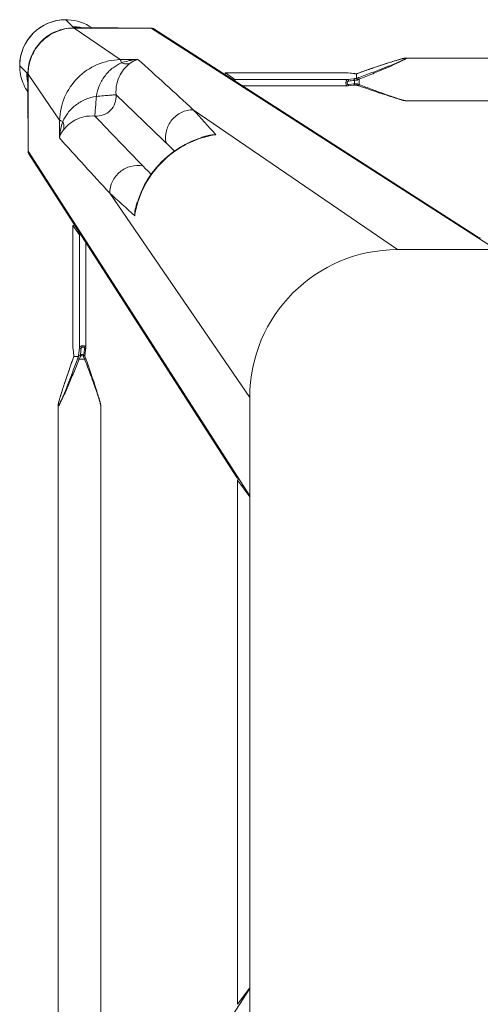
# Model space of a CAD drawing. Header units: metres. Extents: x 362935 to 596424, y 80601 to 172483.
# Tile 126 of 174: x 380341 to 380481, y 140295 to 140595. Entities that reach past the tile are written whole.
import ezdxf

# ---------------------------------------------------------------- set-up
doc = ezdxf.new("R2010")
doc.units = ezdxf.units.M
doc.layers.get('0').update_dxf_attribs({"color": 8, "lineweight": 5})
doc.layers.add('FURNITURE', color=8, linetype='Continuous', lineweight=5)

# ---------------------------------------------------------------- blocks, each defined once
blk = doc.blocks.new('SV2W-A')
at = {"linetype": 'Continuous', "lineweight": 0}
for p, q in [((-352.63, 97.89), (-350.5, 95.76)), ((-350.3, 95.58), (-350.5, 95.78)), ((-336.69, 95.42), (-350.14, 95.42)), ((-336.06, 85.77), (-350.1, 95.39)), ((-350.1, 95.39), (-336.63, 95.39)), ((-336.63, 95.39), (-326.63, 95.39)), ((-326.63, 95.39), (-221.63, 27.91)), ((-227.59, 32.03), (-325.82, 95.16)), ((-330.64, 85.85), (-336.06, 85.77)), ((-256.46, 84.1), (-257.73, 83.68)), ((-255.43, 84.44), (-256.46, 84.1)), ((-254.45, 84.76), (-255.43, 84.44)), ((-253.67, 85.01), (-254.45, 84.76)), ((-253.07, 85.2), (-253.67, 85.01)), ((-252.5, 85.38), (-253.07, 85.2)), ((-252.08, 85.5), (-252.5, 85.38)), ((-251.69, 85.62), (-252.08, 85.5)), ((-251.3, 85.73), (-251.69, 85.62)), ((-251.06, 85.8), (-251.3, 85.73)), ((-250.82, 85.87), (-251.06, 85.8)), ((-250.6, 85.93), (-250.82, 85.87)), ((-44.21, 86.25), (-249.04, 86.25)), ((-249.04, 86.25), (-249.04, 86.25)), ((-366.61, 83.91), (-364.48, 81.78)), ((-364.14, 81.42), (-364.5, 81.78)), ((-364.18, 81.16), (-364.18, 81.38)), ((-364.11, 81.38), (-364.11, 57.91)), ((-354.49, 67.34), (-364.11, 81.38)), ((-303.96, 81.74), (-303.98, 81.74)), ((-266.91, 81.74), (-303.98, 81.74)), ((-303.96, 81.74), (-301.17, 79.75)), ((-266.79, 81.74), (-303.96, 81.74)), ((-266.86, 81.74), (-266.91, 81.74)), ((-266.79, 81.74), (-266.86, 81.74)), ((-266.85, 81.74), (-266.65, 81.71)), ((-265.69, 81.61), (-266.79, 81.74)), ((-266.65, 81.71), (-266.06, 81.64)), ((-266.06, 81.64), (-265.66, 81.6)), ((-265.17, 81.55), (-265.69, 81.61)), ((-265.66, 81.6), (-265.07, 81.53)), ((-265.01, 81.53), (-265.17, 81.55)), ((-265.01, 81.53), (-265.07, 81.53)), ((-264.27, 81.47), (-264.5, 81.48)), ((-264.1, 81.46), (-264.27, 81.47)), ((-264.13, 81.45), (-264.13, 80.04)), ((-264.12, 81.46), (-264.12, 81.46)), ((-262.06, 82.18), (-263.57, 81.65)), ((-263.47, 81.68), (-263.47, 81.68)), ((-260.52, 82.72), (-262.06, 82.18)), ((-259.08, 83.22), (-260.52, 82.72)), ((-257.73, 83.68), (-259.08, 83.22)), ((-364.17, 80.75), (-364.16, 80.54)), ((-364.14, 67.97), (-364.14, 79.58)), ((-301.17, 79.75), (-266.85, 79.75)), ((-265.07, 79.96), (-266.85, 79.75)), ((-266.5, 78.2), (-265.6, 78.3)), ((-265.97, 77.86), (-265.01, 77.98)), ((-265.6, 78.3), (-265.05, 78.37)), ((-265.05, 78.37), (-264.71, 78.41)), ((-264.71, 78.41), (-264.71, 79.45)), ((-264.12, 78.04), (-263.95, 77.99)), ((-263.3, 79.83), (-263.3, 78.17)), ((-298.74, 77.76), (-266.91, 77.76)), ((-266.79, 77.77), (-265.97, 77.86)), ((-263.57, 77.86), (-262.29, 77.4)), ((-262.29, 77.4), (-260.95, 76.94)), ((-260.95, 76.94), (-259.69, 76.5)), ((-259.69, 76.5), (-258.3, 76.02)), ((-258.3, 76.02), (-256.99, 75.58)), ((-256.99, 75.58), (-255.94, 75.23)), ((-255.94, 75.23), (-254.93, 74.9)), ((-254.93, 74.9), (-254.14, 74.64)), ((-254.14, 74.64), (-253.37, 74.4)), ((-253.37, 74.4), (-252.78, 74.21)), ((-252.78, 74.21), (-252.22, 74.04)), ((-252.22, 74.04), (-251.82, 73.92)), ((-251.82, 73.92), (-251.43, 73.81)), ((-251.43, 73.81), (-251.18, 73.73)), ((-251.18, 73.73), (-250.94, 73.67)), ((-250.94, 73.67), (-250.71, 73.6)), ((-250.71, 73.6), (-250.49, 73.54)), ((-250.49, 73.54), (-250.27, 73.49)), ((-249.04, 73.25), (-249.04, 73.25)), ((-44.21, 73.25), (-249.04, 73.25)), ((-251.63, 27.91), (-313.82, 70.53)), ((-354.49, 67.34), (-354.57, 61.92)), ((-309.26, 62.55), (-310.01, 62.37)), ((-309.26, 62.55), (-309.26, 62.55)), ((-364.11, 57.91), (-296.63, -47.09)), ((-363.88, 57.1), (-300.75, -41.13)), ((-296.63, -17.09), (-339.25, 45.1)), ((-331.12, 41.17), (-331.27, 40.54)), ((-331.27, 40.54), (-331.27, 40.54)), ((-350.46, 35.26), (-350.46, -1.81)), ((-350.46, 35.26), (-350.45, 35.24)), ((-350.45, -1.93), (-350.45, 35.24)), ((-350.45, 35.24), (-348.47, 32.45)), ((-348.47, -1.87), (-348.47, 32.45)), ((-346.48, -1.81), (-346.48, 30.02)), ((-41.63, 27.91), (-251.63, 27.91)), ((-350.46, -1.81), (-350.46, -1.87)), ((-350.46, -1.87), (-350.45, -1.93)), ((-350.45, -1.93), (-350.45, -1.87)), ((-350.45, -1.93), (-350.39, -2.5)), ((-350.36, -2.66), (-350.45, -1.93)), ((-350.39, -2.5), (-350.32, -3.06)), ((-350.32, -3.06), (-350.36, -2.66)), ((-348.77, -4.4), (-348.47, -1.87)), ((-346.8, -4.57), (-346.49, -1.93)), ((-350.38, -5.2), (-350.83, -6.47)), ((-350.4, -5.25), (-350.4, -5.25)), ((-350.32, -3.06), (-350.25, -3.71)), ((-350.27, -3.45), (-350.32, -3.06)), ((-350.25, -3.65), (-350.27, -3.45)), ((-350.25, -3.71), (-350.25, -3.65)), ((-350.25, -3.71), (-350.23, -3.86)), ((-350.18, -4.6), (-350.18, -4.6)), ((-350.17, -4.59), (-348.79, -4.59)), ((-348.79, -4.59), (-348.77, -4.4)), ((-346.89, -5.42), (-348.55, -5.42)), ((-347.78, -4), (-347.51, -4)), ((-347.11, -3.9), (-347.16, -4.31)), ((-346.69, -5.95), (-346.89, -5.42)), ((-346.03, -6.69), (-346.54, -5.25)), ((-351.3, -7.8), (-351.74, -9.06)), ((-350.83, -6.47), (-351.3, -7.8)), ((-345.49, -8.23), (-346.03, -6.69)), ((-345, -9.66), (-345.49, -8.23)), ((-352.65, -11.75), (-353, -12.8)), ((-352.21, -10.44), (-352.65, -11.75)), ((-351.74, -9.06), (-352.21, -10.44)), ((-344.54, -11.01), (-345, -9.66)), ((-344.11, -12.28), (-344.54, -11.01)), ((-353.59, -14.6), (-353.83, -15.36)), ((-353.33, -13.8), (-353.59, -14.6)), ((-353, -12.8), (-353.33, -13.8)), ((-343.77, -13.31), (-344.11, -12.28)), ((-343.46, -14.28), (-343.77, -13.31)), ((-343.21, -15.06), (-343.46, -14.28)), ((-354.56, -17.79), (-354.62, -18.02)), ((-354.49, -17.55), (-354.56, -17.79)), ((-354.42, -17.3), (-354.49, -17.55)), ((-354.31, -16.91), (-354.42, -17.3)), ((-354.18, -16.51), (-354.31, -16.91)), ((-354.01, -15.95), (-354.18, -16.51)), ((-353.83, -15.36), (-354.01, -15.95)), ((-343.02, -15.66), (-343.21, -15.06)), ((-342.84, -16.23), (-343.02, -15.66)), ((-342.72, -16.64), (-342.84, -16.23)), ((-342.6, -17.04), (-342.72, -16.64)), ((-342.49, -17.42), (-342.6, -17.04)), ((-342.42, -17.67), (-342.49, -17.42)), ((-342.35, -17.9), (-342.42, -17.67)), ((-342.29, -18.13), (-342.35, -17.9)), ((-296.63, -17.09), (-296.63, -227.09)), ((-354.97, -19.68), (-354.97, -19.68)), ((-354.97, -19.68), (-354.97, -224.51)), ((-354.68, -18.24), (-354.74, -18.45)), ((-354.62, -18.02), (-354.68, -18.24)), ((-341.97, -19.68), (-341.97, -224.51)), ((-341.97, -19.68), (-341.97, -19.68)), ((-300.37, -42.3), (-300.36, -42.33)), ((-300.37, -42.33), (-300.37, -201.86)), ((-300.36, -42.33), (-300.36, -201.86)), ((-300.36, -42.33), (-296.63, -47.36)), ((-296.63, -197.09), (-364.11, -302.09)), ((-296.63, -196.83), (-300.36, -201.86)), ((-300.36, -201.86), (-300.37, -201.88))]:
    blk.add_line(p, q, dxfattribs=at)
for points in [[(-249.8, 86.13), (-249.89, 86.11), (-249.98, 86.09), (-250.07, 86.07), (-250.17, 86.04), (-250.27, 86.02), (-250.38, 85.99), (-250.6, 85.93)], [(-249.04, 86.25), (-249.08, 86.25), (-249.14, 86.25), (-249.2, 86.24), (-249.26, 86.24), (-249.33, 86.23), (-249.4, 86.21), (-249.47, 86.2), (-249.55, 86.19), (-249.63, 86.17), (-249.71, 86.15), (-249.8, 86.13)], [(-264.5, 81.48), (-264.71, 81.5), (-264.9, 81.52), (-265.01, 81.53)], [(-263.57, 81.65), (-263.76, 81.58), (-263.95, 81.51), (-264.12, 81.46)], [(-265.01, 77.98), (-264.9, 77.99), (-264.71, 78.01), (-264.5, 78.02), (-264.27, 78.03), (-264.1, 78.04)], [(-263.95, 77.99), (-263.76, 77.93), (-263.57, 77.86)], [(-266.91, 77.76), (-266.86, 77.76), (-266.79, 77.77)], [(-250.27, 73.49), (-250.17, 73.46), (-250.07, 73.44), (-249.98, 73.41), (-249.89, 73.39), (-249.8, 73.37), (-249.71, 73.35), (-249.63, 73.33), (-249.55, 73.32), (-249.47, 73.3), (-249.4, 73.29), (-249.33, 73.28), (-249.26, 73.27), (-249.2, 73.26), (-249.14, 73.26), (-249.08, 73.25), (-249.04, 73.25)], [(-310.01, 62.37), (-312.14, 61.73), (-314.22, 60.92), (-316.24, 59.96), (-318.18, 58.84), (-320.04, 57.57), (-321.8, 56.17), (-323.45, 54.63), (-324.98, 52.97), (-326.38, 51.2), (-327.63, 49.34), (-328.74, 47.39), (-329.7, 45.37), (-330.49, 43.29), (-331.12, 41.17)], [(-346.49, -1.93), (-346.48, -1.85), (-346.48, -1.81)], [(-350.25, -4.81), (-350.31, -5), (-350.38, -5.2)], [(-350.18, -4.6), (-350.18, -4.62), (-350.25, -4.81)], [(-350.23, -3.86), (-350.21, -4.05), (-350.2, -4.27)], [(-350.2, -4.27), (-350.19, -4.5), (-350.18, -4.62)], [(-346.71, -4.75), (-346.79, -4.51), (-346.8, -4.49)], [(-346.54, -5.25), (-346.63, -5), (-346.71, -4.75)], [(-354.85, -18.93), (-354.87, -19.01), (-354.89, -19.09), (-354.91, -19.17), (-354.92, -19.25), (-354.93, -19.32), (-354.95, -19.39), (-354.95, -19.46), (-354.96, -19.52), (-354.97, -19.58), (-354.97, -19.64), (-354.97, -19.68)], [(-354.74, -18.45), (-354.76, -18.55), (-354.79, -18.65), (-354.81, -18.75), (-354.83, -18.84), (-354.85, -18.93)], [(-341.97, -19.68), (-341.97, -19.64), (-341.97, -19.58), (-341.98, -19.52), (-341.99, -19.46), (-342, -19.39), (-342.01, -19.32), (-342.02, -19.25), (-342.03, -19.17), (-342.05, -19.09), (-342.07, -19.01), (-342.09, -18.93), (-342.11, -18.84), (-342.13, -18.75), (-342.15, -18.65), (-342.18, -18.55), (-342.2, -18.45), (-342.23, -18.35), (-342.29, -18.13)]]:
    blk.add_lwpolyline(points, dxfattribs=at)
for centre, radius, start, end in [((-352.63, 83.91), 14, 89.9994, 180.0006), ((-352.59, 83.88), 14.05, 92.5915, 135.0299), ((-352.6, 83.99), 13.94, 87.2323, 92.568), ((-352.59, 84.06), 13.87, 55.025, 87.2496), ((-352.6, 83.87), 14.05, 134.9701, 177.4085), ((-350.43, 81.94), 13.83, 89.4023, 90.2846), ((-350.18, 81.4), 14.02, 90.4691, 91.3029), ((-350.43, 81.84), 13.92, 85.4148, 89.399), ((-350.18, 81.41), 14.01, 89.8531, 90.469), ((-350.05, 81.47), 13.92, 90.3862, 91.002), ((-350.05, 81.48), 13.91, 90.2057, 90.3862), ((-350.44, 81.78), 13.98, 77.6002, 85.417), ((-326.57, 93.98), 1.4, 57.3901, 60.7628), ((-352.71, 83.88), 13.94, 177.432, 182.7677), ((-2781.9, -2621.58), 3652.24, 47.4859, 47.84284), ((-352.75, 83.88), 13.9, 182.7783, 204.1428), ((-350.57, 81.71), 13.91, 179.7212, 184.5867), ((-350.12, 81.46), 14.02, 176.524, 178.3651), ((-350.13, 81.46), 14.02, 178.3649, 180.1468), ((-350.18, 81.33), 13.93, 177.9679, 179.7939), ((-350.15, 81.33), 13.96, 176.0899, 177.968), ((-263.44, 98.33), 16.88, 267.0641, 267.6759), ((-271.72, 104.73), 24.49, 288.051, 288.5687), ((-272.26, 106.35), 26.2, 288.5694, 289.6049), ((-352.78, 83.87), 13.87, 204.1743, 214.9746), ((-350.5, 81.72), 13.98, 184.583, 192.3998), ((-388.05, 79.58), 23.91, 0.0085, 0.5994), ((-254.18, 54.96), 26.98, 110.1485, 111.6429), ((-254.07, 61.28), 20.72, 116.4506, 118.295), ((-274.92, 54.24), 26.6, 64.3575, 65.5098), ((-280.49, 42.51), 39.59, 64.2603, 64.433), ((-6667.27, -6508.38), 9132.92, 45.992162, 46.124366), ((961.56, 1219.66), 1716.72, 222.01918, 222.36216), ((6186.04, 6346.88), 9058.45, 223.875091, 224.008381), ((2276.01, 2442.93), 3548.12, 222.14906, 222.5165), ((-1155.52, -802.23), 1199.48, 45.81604, 45.98775), ((-307.31, 53.24), 9.64, 106.6319, 115.2458), ((-302.59, 34.42), 28.83, 102.8187, 103.4009), ((-305.59, 46.65), 16.32, 94.6716, 102.9875), ((-302.65, 34.69), 28.55, 98.6076, 102.8248), ((-362.7, 57.86), 1.4, 209.2372, 212.6099), ((533.7, 886.99), 1199.74, 224.01228, 224.18381), ((-1394.32, -1126.51), 1576.66, 47.62265, 47.99608), ((-321.95, 38.59), 9.64, 154.8369, 163.365), ((-303.4, 33.93), 28.56, 167.3353, 171.3875), ((-315.38, 36.87), 16.31, 167.0122, 175.3188), ((-303.13, 33.87), 28.83, 166.6036, 167.3408), ((-251.63, -17.09), 45, 90, 180), ((-374.96, 3.5), 26.08, 340.3973, 341.9235), ((-358.17, -4.58), 7.98, 6.256, 6.6642), ((-367.08, -5.29), 16.92, 2.3246, 2.9034), ((-323.41, -14.64), 27.27, 159.0791, 159.8493), ((-324.83, -14.09), 25.74, 158.146, 159.0892), ((-313.93, 10.48), 36.6, 205.327, 205.7487)]:
    blk.add_arc(centre, radius, start, end, dxfattribs=at)
for centre, major_axis, ratio, start_param, end_param in [((-303.96, 80.74), (-0.02, 1), 0.16329, 0.001825, 1.075562), ((-301.17, 78.76), (-0.02, 1), 0.16329, -1.080381, -0.120074), ((-354.18, 68.12), (10, 0), 0.182662, -3.059139, -3.024736), ((-349.46, 35.24), (1, -0.02), 0.16329, 2.066031, 3.139768), ((-347.48, 32.45), (1, -0.02), 0.16329, -3.021519, -2.061212), ((-226.39, 30.15), (-0.03, 1.5), 0.156004, 6.282651, 7.166791), ((-298.87, -42.33), (1.5, -0.03), 0.156004, 2.258002, 3.142127), ((-297.97, -44.21), (0, 1.01), 0.981142, 1.025708, 1.570796), ((-297.97, -199.97), (0, 1.01), 0.981142, -4.712389, -4.167288)]:
    blk.add_ellipse(centre, major_axis=major_axis, ratio=ratio, start_param=start_param, end_param=end_param, dxfattribs=at)
for points, start_tangent, end_tangent in [([(-364.12, 82.31), (-362.86, 87.32), (-359.87, 91.52), (-355.55, 94.35), (-350.5, 95.42)], (0.060632, 0.99816), (0.999741, 0.022737)), ([(-364.08, 82.28), (-362.77, 87.3), (-359.73, 91.51), (-355.37, 94.34), (-350.29, 95.39)], (0.068188, 0.997672), (0.999847, 0.017487)), ([(-350.26, 95.56), (-350.3, 95.58)], (-0.930324, 0.366739), (-0.707107, 0.707107)), ([(-349.34, 95.42), (-349.94, 95.49), (-350.14, 95.52), (-350.26, 95.56)], (-0.994409, 0.105593), (-0.930324, 0.366739)), ([(-350.14, 95.42), (-350.1, 95.39)], (0.838225, -0.545324), (0.735568, -0.677451)), ([(-336.69, 95.42), (-336.63, 95.39)], (0.911095, -0.412197), (0.840511, -0.541795)), ([(-326.63, 95.39), (-325.89, 95.2)], (0.999776, 0.021147), (0.872635, -0.488372)), ([(-336.06, 85.77), (-343.02, 84.26), (-348.95, 80.23), (-352.98, 74.3), (-354.49, 67.34)], (-0.999851, -0.01725), (-0.017219, -0.999852)), ([(-335.67, 84.81), (-338.23, 83.28), (-340.56, 80.98), (-342.32, 78), (-343.29, 74.57)], (-0.911574, -0.411135), (-0.148359, -0.988934)), ([(-333.13, 84.56), (-334.61, 83.19), (-336.04, 81.14), (-337.08, 78.38), (-337.29, 75.04)], (-0.784452, -0.62019), (0.098955, -0.995092)), ([(-336.06, 85.77), (-335.96, 85.64), (-335.86, 85.44), (-335.67, 84.81)], (0.743483, -0.668755), (0.236707, -0.971581)), ([(-330.64, 85.85), (-331.91, 85.71), (-335.67, 84.81)], (-0.996234, -0.0867), (-0.947517, -0.319704)), ([(-335.67, 84.81), (-334.36, 84.48), (-333.13, 84.56)], (0.92762, -0.373525), (0.971118, 0.238599)), ([(-330.64, 85.85), (-331.27, 85.65), (-333.13, 84.56)], (-0.965527, -0.260301), (-0.785826, -0.618447)), ([(-249.1, 86.18), (-249.12, 86.14), (-249.17, 86.09), (-249.25, 86.03), (-249.35, 85.96), (-249.63, 85.81), (-249.96, 85.64), (-250.34, 85.46), (-250.74, 85.28), (-251.17, 85.09), (-251.61, 84.9), (-252.52, 84.51), (-253.47, 84.12), (-254.43, 83.73), (-255.41, 83.35), (-256.4, 82.96), (-257.4, 82.57), (-259.41, 81.8), (-261.44, 81.04), (-263.47, 80.29)], (0.004587, -0.999989), (-0.938783, -0.344509)), ([(-263.47, 81.68), (-259.82, 82.96), (-258.01, 83.58), (-256.21, 84.18), (-254.45, 84.76), (-252.73, 85.3), (-251.1, 85.79), (-250.35, 85.99), (-249.7, 86.15)], (0.942082, 0.335384), (0.978862, 0.204521)), ([(-248.93, 86.21), (-248.94, 86.17), (-248.99, 86.12), (-249.06, 86.06), (-249.16, 85.99), (-249.41, 85.84), (-249.73, 85.66), (-250.09, 85.47), (-250.49, 85.28), (-250.9, 85.07), (-251.34, 84.87), (-252.25, 84.45), (-253.19, 84.03), (-254.16, 83.6), (-255.15, 83.18), (-256.15, 82.75), (-257.15, 82.33), (-259.19, 81.49), (-261.24, 80.65), (-263.3, 79.83)], (0.00525, -0.999986), (-0.929258, -0.369432)), ([(-249.7, 86.15), (-249.49, 86.19), (-249.31, 86.21), (-249.18, 86.22), (-249.11, 86.2)], (0.978862, 0.204521), (0.808745, -0.588159)), ([(-249.11, 86.2), (-249.1, 86.18)], (0.808745, -0.588159), (-0.008751, -0.999962)), ([(-249.04, 86.25), (-248.99, 86.25), (-248.95, 86.23), (-248.93, 86.21)], (0.999992, -0.004076), (-0.011158, -0.999938)), ([(-364.18, 81.19), (-364.18, 81.09), (-364.17, 80.75)], (0.002901, -0.999996), (0.032219, -0.999481)), ([(-364.11, 81.38), (-364.14, 81.42)], (-0.703317, 0.710876), (-0.520906, 0.853614)), ([(-266.91, 81.74), (-266.85, 81.74)], (1, -0.00041), (0.973885, -0.227044)), ([(-265.07, 81.53), (-265, 81.52), (-264.79, 81.5)], (0.993236, -0.116111), (0.996277, -0.086204)), ([(-264.79, 81.5), (-264.67, 81.49), (-264.3, 81.47)], (0.996277, -0.086204), (0.998684, -0.051277)), ([(-264.13, 81.45), (-264.12, 81.46), (-264.12, 81.46)], (0.002385, 0.999997), (0.942203, 0.335043)), ([(-364.16, 80.54), (-364.15, 80.37), (-364.14, 79.83)], (0.031694, -0.999498), (0.010313, -0.999947)), ([(-266.85, 79.75), (-267.02, 79.65), (-267.18, 79.43), (-267.29, 79.1), (-267.33, 78.71), (-267.31, 78.33), (-267.22, 78.02), (-267.15, 77.91), (-267.08, 77.83), (-267, 77.78), (-266.91, 77.76)], (-0.973786, -0.227467), (0.999996, -0.002962)), ([(-266.5, 79.24), (-266.66, 79.19), (-266.82, 79.07), (-266.93, 78.89), (-266.98, 78.66), (-266.93, 78.44), (-266.82, 78.29), (-266.66, 78.21), (-266.5, 78.2)], (-0.992968, -0.118387), (0.993522, 0.113643)), ([(-266.5, 79.24), (-266.53, 79.42), (-266.6, 79.59), (-266.72, 79.7), (-266.85, 79.75)], (-0.029499, 0.999565), (-0.993295, 0.115609)), ([(-266.5, 78.2), (-266.52, 78.04), (-266.58, 77.9), (-266.68, 77.81), (-266.79, 77.77)], (-0.029703, -0.999559), (-0.992883, -0.119096)), ([(-264.71, 79.45), (-266.5, 79.24)], (-0.99278, -0.119949), (-0.992967, -0.118392)), ([(-264.12, 80.03), (-264.38, 80.02), (-265.07, 79.96)], (-0.999179, -0.040503), (-0.993204, -0.116382)), ([(-264.71, 79.45), (-264.75, 79.64), (-264.82, 79.8), (-264.94, 79.91), (-265.07, 79.96)], (-0.037304, 0.999304), (-0.993309, 0.11549)), ([(-264.71, 78.41), (-264.74, 78.25), (-264.8, 78.11), (-264.9, 78.02), (-265.01, 77.98)], (-0.037637, -0.999291), (-0.992648, -0.121036)), ([(-263.89, 79.52), (-264.12, 79.51), (-264.71, 79.45)], (-0.998985, -0.045036), (-0.990267, -0.139178)), ([(-264.71, 78.41), (-264.53, 78.42), (-263.89, 78.45)], (0.995627, 0.093423), (0.99962, 0.027573)), ([(-264.12, 80.03), (-264.12, 80.03), (-264.13, 80.04)], (-0.942045, 0.335488), (-0.00066, 1)), ([(-263.89, 79.52), (-263.93, 79.7), (-263.99, 79.86), (-264.06, 79.98), (-264.12, 80.03)], (-0.180239, 0.983623), (-0.942079, 0.33539)), ([(-263.89, 78.45), (-263.98, 78.16), (-264.04, 78.07), (-264.1, 78.04)], (-0.181353, -0.983418), (-0.998887, -0.047174)), ([(-263.3, 79.83), (-263.41, 80.14), (-263.47, 80.29)], (-0.344553, 0.938767), (-0.378721, 0.925511)), ([(-263.3, 78.17), (-263.36, 78.03), (-263.41, 77.92), (-263.43, 77.87), (-263.45, 77.84), (-263.46, 77.83), (-263.47, 77.82)], (-0.353861, -0.935298), (-0.950331, 0.311242)), ([(-263.3, 78.17), (-261.33, 77.42), (-259.36, 76.68), (-257.41, 75.96), (-255.49, 75.26), (-253.61, 74.6), (-252.69, 74.29), (-251.81, 73.99), (-250.96, 73.73), (-250.17, 73.49), (-249.82, 73.4), (-249.5, 73.32), (-249.24, 73.27), (-249.04, 73.25)], (0.933016, -0.359834), (0.999999, 0.001112)), ([(-337.29, 75.04), (-337.65, 72.5), (-339.05, 70.33), (-341.22, 68.93), (-343.76, 68.57)], (0.074771, -0.997201), (-0.997201, 0.074771)), ([(-343.29, 74.57), (-341.15, 74.76), (-340.16, 74.84), (-339.28, 74.91), (-338.53, 74.98), (-337.93, 75.01), (-337.51, 75.02), (-337.37, 75.03), (-337.29, 75.04)], (0.991439, 0.130574), (0.917794, 0.397057)), ([(-343.29, 74.57), (-346.72, 73.6), (-349.7, 71.84), (-352, 69.51), (-353.53, 66.95)], (-0.988966, -0.14814), (-0.411025, -0.911624)), ([(-343.29, 74.57), (-343.48, 72.43), (-343.56, 71.44), (-343.63, 70.56), (-343.7, 69.81), (-343.73, 69.21), (-343.74, 68.79), (-343.75, 68.65), (-343.76, 68.57)], (-0.130599, -0.991435), (-0.396932, -0.917848)), ([(-313.82, 70.53), (-317.4, 69.68), (-320.31, 67.39), (-321.98, 64.1), (-322.11, 60.42)], (-0.99989, -0.014825), (0.183098, -0.983095)), ([(-353.53, 66.95), (-353.91, 65.7), (-354.57, 61.92)], (-0.319709, -0.947516), (-0.086715, -0.996233)), ([(-353.53, 66.95), (-354.16, 67.14), (-354.36, 67.24), (-354.49, 67.34)], (-0.97158, 0.236709), (-0.668755, 0.743483)), ([(-353.53, 66.95), (-353.2, 65.64), (-353.28, 64.41)], (0.373604, -0.927588), (-0.239059, -0.971005)), ([(-343.76, 68.57), (-347.1, 68.36), (-349.86, 67.33), (-351.91, 65.89), (-353.28, 64.41)], (-0.995088, 0.098992), (-0.62004, -0.78457)), ([(-353.28, 64.41), (-353.72, 63.8), (-354.57, 61.92)], (-0.61844, -0.785832), (-0.260466, -0.965483)), ([(-331.18, 40.55), (-328.22, 48.1), (-323.3, 54.58), (-316.82, 59.5), (-309.27, 62.46)], (0.231685, 0.972791), (0.972773, 0.231761)), ([(-310.07, 62.47), (-309.31, 62.67), (-306.92, 62.92)], (0.957895, 0.287117), (0.999986, -0.005292)), ([(-364.11, 57.91), (-363.92, 57.17)], (-0.021147, -0.999776), (0.488372, -0.872635)), ([(-339.25, 45.1), (-338.4, 48.69), (-336.11, 51.59), (-332.81, 53.26), (-329.14, 53.39)], (0.014824, 0.99989), (0.983095, -0.183096)), ([(-331.63, 38.2), (-331.61, 39.01), (-331.19, 41.35)], (-0.005311, 0.999986), (0.287143, 0.957888)), ([(-228.16, 32.11), (-227.35, 31.88)], (0.999776, 0.021147), (0.842386, -0.538874)), ([(-227.35, 31.88), (-226.81, 31.24)], (0.842386, -0.538874), (0.400787, -0.916171)), ([(-350.45, -1.87), (-350.46, -1.81)], (-0.227505, 0.973777), (-0.000171, 1)), ([(-348.47, -1.87), (-348.37, -1.7), (-348.14, -1.54), (-347.82, -1.43), (-347.43, -1.38), (-347.05, -1.41), (-346.74, -1.5), (-346.63, -1.57), (-346.54, -1.64), (-346.5, -1.72), (-346.48, -1.81)], (0.227537, 0.973769), (0.001913, -0.999998)), ([(-348.47, -1.87), (-348.42, -2), (-348.31, -2.11), (-348.14, -2.19), (-347.96, -2.22)], (0.115609, -0.993295), (0.999565, -0.029499)), ([(-348.21, -4.31), (-347.96, -2.22)], (0.120357, 0.992731), (0.118392, 0.992967)), ([(-347.96, -2.22), (-347.91, -2.06), (-347.79, -1.9), (-347.61, -1.78), (-347.38, -1.74), (-347.16, -1.78), (-347.01, -1.9), (-346.93, -2.06), (-346.92, -2.22)], (0.118395, 0.992967), (-0.113571, -0.99353)), ([(-346.92, -2.22), (-347.11, -3.9)], (-0.113646, -0.993521), (-0.112462, -0.993656)), ([(-346.76, -2.2), (-346.92, -2.22)], (-0.959329, -0.282291), (-0.999559, -0.029703)), ([(-346.57, -2.09), (-346.61, -2.12), (-346.76, -2.2)], (-0.713246, -0.700914), (-0.959329, -0.282291)), ([(-346.49, -1.93), (-346.5, -1.97), (-346.57, -2.09)], (-0.119095, -0.992883), (-0.713246, -0.700914)), ([(-348.55, -5.42), (-349.37, -7.48), (-350.21, -9.53), (-351.05, -11.57), (-351.47, -12.57), (-351.9, -13.57), (-352.32, -14.56), (-352.75, -15.53), (-353.17, -16.47), (-353.59, -17.38), (-353.79, -17.81), (-353.99, -18.23), (-354.19, -18.63), (-354.38, -18.99), (-354.55, -19.31), (-354.71, -19.56), (-354.78, -19.66), (-354.84, -19.73), (-354.89, -19.77), (-354.93, -19.79)], (-0.36943, -0.929258), (-0.999974, 0.007184)), ([(-349.01, -5.25), (-349.76, -7.28), (-350.52, -9.31), (-351.29, -11.32), (-351.68, -12.32), (-352.06, -13.31), (-352.45, -14.29), (-352.84, -15.25), (-353.23, -16.2), (-353.62, -17.11), (-353.81, -17.55), (-354, -17.98), (-354.18, -18.38), (-354.36, -18.76), (-354.53, -19.09), (-354.68, -19.37), (-354.75, -19.47), (-354.81, -19.55), (-354.86, -19.6), (-354.9, -19.62)], (-0.344508, -0.938783), (-0.999982, 0.005917)), ([(-354.86, -19.01), (-354.71, -18.36), (-354.51, -17.61), (-354.02, -15.98), (-353.48, -14.27), (-352.9, -12.5), (-352.3, -10.71), (-351.68, -8.9), (-350.4, -5.25)], (0.205408, 0.978676), (0.335383, 0.942082)), ([(-350.18, -4.43), (-350.2, -4.23), (-350.24, -3.71)], (-0.050704, 0.998714), (-0.10903, 0.994039)), ([(-350.18, -4.6), (-350.18, -4.6), (-350.17, -4.59)], (0.335465, 0.942053), (1, 0.000699)), ([(-348.55, -5.42), (-348.86, -5.3), (-349.01, -5.25)], (-0.938767, 0.344552), (-0.925521, 0.378696)), ([(-348.72, -4.51), (-348.76, -4.56), (-348.78, -4.58), (-348.79, -4.59)], (-0.542855, -0.839827), (-1, 0.000004)), ([(-348.21, -4.31), (-348.53, -4.43), (-348.72, -4.51)], (-0.81161, -0.584199), (-0.542855, -0.839827)), ([(-347.78, -4), (-348.15, -4.66), (-348.55, -5.42)], (-0.513965, -0.857811), (-0.445042, -0.89551)), ([(-348.21, -4.31), (-347.78, -4)], (0.81161, 0.5842), (0.804441, 0.594033)), ([(-347.51, -4), (-347.25, -4.24), (-347.16, -4.31)], (0.74466, -0.667444), (0.749465, -0.662044)), ([(-347.01, -5.18), (-347.29, -4.55), (-347.51, -4)], (-0.427625, 0.903956), (-0.341942, 0.939721)), ([(-347.1, -4.36), (-347.16, -4.31)], (-0.85259, 0.522581), (-0.749465, 0.662043)), ([(-346.8, -4.49), (-346.83, -4.45), (-346.86, -4.44), (-346.9, -4.43), (-346.99, -4.41), (-347.1, -4.36)], (-0.311061, 0.95039), (-0.85259, 0.522581)), ([(-346.89, -5.42), (-346.75, -5.36), (-346.63, -5.31), (-346.59, -5.29), (-346.56, -5.27), (-346.55, -5.26), (-346.54, -5.25)], (0.935297, 0.353863), (-0.311336, 0.9503)), ([(-341.97, -19.68), (-341.99, -19.49), (-342.04, -19.24), (-342.11, -18.94), (-342.2, -18.6), (-342.42, -17.84), (-342.68, -17.03), (-342.96, -16.18), (-343.25, -15.3), (-343.89, -13.48), (-344.56, -11.63), (-345.25, -9.75), (-345.96, -7.86), (-346.69, -5.95)], (0.001275, 0.999999), (-0.358586, 0.933497)), ([(-354.93, -19.79), (-354.95, -19.78), (-354.96, -19.75), (-354.97, -19.68)], (-0.999944, -0.010617), (-0.004823, 0.999988)), ([(-354.9, -19.62), (-354.93, -19.57), (-354.94, -19.5), (-354.93, -19.42)], (-0.999965, -0.008398), (0.091221, 0.995831)), ([(-354.93, -19.42), (-354.92, -19.33), (-354.86, -19.01)], (0.091221, 0.995831), (0.205408, 0.978676)), ([(-300.83, -40.56), (-300.6, -41.37)], (-0.021147, -0.999776), (0.538874, -0.842386)), ([(-300.6, -41.37), (-299.96, -41.91)], (0.538874, -0.842386), (0.916163, -0.400807))]:
    blk.add_spline(points, degree=3, dxfattribs=dict(at, start_tangent=start_tangent, end_tangent=end_tangent))

msp = doc.modelspace()

# ---------------------------------------------------------------- block references
at = {"layer": 'FURNITURE'}
msp.add_blockref('SV2W-A', (380707.51, 140497.35), dxfattribs=at)

doc.saveas('drawing.dxf')
